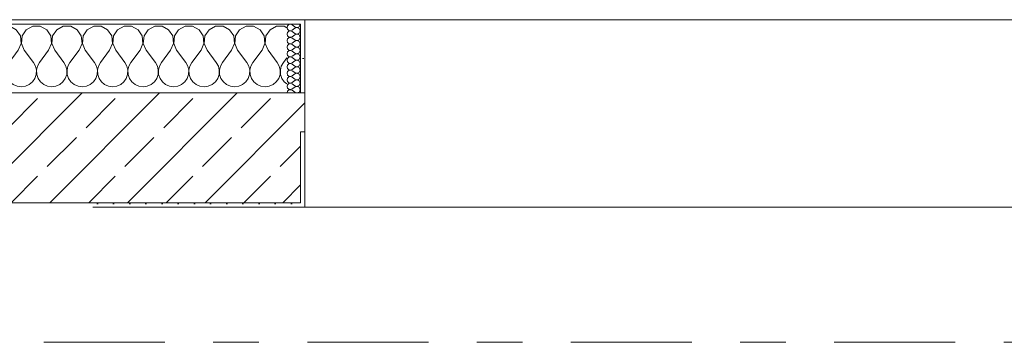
# Model space of a CAD drawing. Header units: metres. Extents: x -3.6 to 65.4, y -11 to 16.8.
# Tile 159 of 178: x 47.33 to 49.483, y 13.15 to 13.855. Entities that reach past the tile are written whole.
import ezdxf

# ---------------------------------------------------------------- set-up
doc = ezdxf.new("R2010")
doc.units = ezdxf.units.M
doc.header["$MEASUREMENT"] = 0
doc.linetypes.add('Strichlinie doppelt', pattern=[0.546806, 0.264583, -0.105833, 0.070556, -0.105833])
doc.layers.add('451 - Universal.Achsen Raster', color=7, linetype='Continuous')
doc.layers.add('604 - Struktur.Wand Aussen', color=7, linetype='Continuous')
pattern_1 = [(0, (0, 0), (0, 0.08660254), [0, -0.05]), (0, (0.025, 0.0433), (0, 0.08660254), [0, -0.05])]
pattern_2 = [(45, (0, 0), (-0.01767767, 0.01767767), [0, -0.025])]

# ---------------------------------------------------------------- blocks, each defined once
blk = doc.blocks.new('*X22')
at = {"layer": '604 - Struktur.Wand Aussen', "color": 7, "linetype": 'Continuous', "lineweight": 5}
for p, q in [((46.7585, 13.8407), (46.75, 13.8361)), ((46.7748, 13.8407), (46.7585, 13.8407)), ((46.7891, 13.833), (46.7748, 13.8407)), ((46.7981, 13.8195), (46.7891, 13.833)), ((46.8109, 13.833), (46.8019, 13.8195)), ((46.8252, 13.8407), (46.8109, 13.833)), ((46.8415, 13.8407), (46.8252, 13.8407)), ((46.8558, 13.833), (46.8415, 13.8407)), ((46.8648, 13.8195), (46.8558, 13.833)), ((46.8776, 13.833), (46.8686, 13.8195)), ((46.8919, 13.8407), (46.8776, 13.833)), ((46.9081, 13.8407), (46.8919, 13.8407)), ((46.9224, 13.833), (46.9081, 13.8407)), ((46.9314, 13.8195), (46.9224, 13.833)), ((46.9442, 13.833), (46.9352, 13.8195)), ((46.9585, 13.8407), (46.9442, 13.833)), ((46.9748, 13.8407), (46.9585, 13.8407)), ((46.9891, 13.833), (46.9748, 13.8407)), ((46.9981, 13.8195), (46.9891, 13.833)), ((47.0109, 13.833), (47.0019, 13.8195)), ((47.0252, 13.8407), (47.0109, 13.833)), ((47.0415, 13.8407), (47.0252, 13.8407)), ((47.0558, 13.833), (47.0415, 13.8407)), ((47.0648, 13.8195), (47.0558, 13.833)), ((47.0776, 13.833), (47.0686, 13.8195)), ((47.0919, 13.8407), (47.0776, 13.833)), ((47.1081, 13.8407), (47.0919, 13.8407)), ((47.1224, 13.833), (47.1081, 13.8407)), ((47.1314, 13.8195), (47.1224, 13.833)), ((47.1442, 13.833), (47.1352, 13.8195)), ((47.1585, 13.8407), (47.1442, 13.833)), ((47.1748, 13.8407), (47.1585, 13.8407)), ((47.1891, 13.833), (47.1748, 13.8407)), ((47.1981, 13.8195), (47.1891, 13.833)), ((47.2109, 13.833), (47.2019, 13.8195)), ((47.2252, 13.8407), (47.2109, 13.833)), ((47.2415, 13.8407), (47.2252, 13.8407)), ((47.2558, 13.833), (47.2415, 13.8407)), ((47.2648, 13.8195), (47.2558, 13.833)), ((47.2776, 13.833), (47.2686, 13.8195)), ((47.2919, 13.8407), (47.2776, 13.833)), ((47.3081, 13.8407), (47.2919, 13.8407)), ((47.3224, 13.833), (47.3081, 13.8407)), ((47.3314, 13.8195), (47.3224, 13.833)), ((47.3442, 13.833), (47.3352, 13.8195)), ((47.3585, 13.8407), (47.3442, 13.833)), ((47.3748, 13.8407), (47.3585, 13.8407)), ((47.3891, 13.833), (47.3748, 13.8407)), ((47.3981, 13.8195), (47.3891, 13.833)), ((47.4109, 13.833), (47.4019, 13.8195)), ((47.4252, 13.8407), (47.4109, 13.833)), ((47.4415, 13.8407), (47.4252, 13.8407)), ((47.4558, 13.833), (47.4415, 13.8407)), ((47.4648, 13.8195), (47.4558, 13.833)), ((47.4776, 13.833), (47.4686, 13.8195)), ((47.4919, 13.8407), (47.4776, 13.833)), ((47.5081, 13.8407), (47.4919, 13.8407)), ((47.5224, 13.833), (47.5081, 13.8407)), ((47.5314, 13.8195), (47.5224, 13.833)), ((47.5442, 13.833), (47.5352, 13.8195)), ((47.5585, 13.8407), (47.5442, 13.833)), ((47.5748, 13.8407), (47.5585, 13.8407)), ((47.5891, 13.833), (47.5748, 13.8407)), ((47.5981, 13.8195), (47.5891, 13.833)), ((47.6109, 13.833), (47.6019, 13.8195)), ((47.6252, 13.8407), (47.6109, 13.833)), ((47.6415, 13.8407), (47.6252, 13.8407)), ((47.6558, 13.833), (47.6415, 13.8407)), ((47.6648, 13.8195), (47.6558, 13.833)), ((47.6776, 13.833), (47.6686, 13.8195)), ((47.6919, 13.8407), (47.6776, 13.833)), ((47.7081, 13.8407), (47.6919, 13.8407)), ((47.7224, 13.833), (47.7081, 13.8407)), ((47.7314, 13.8195), (47.7224, 13.833)), ((47.7442, 13.833), (47.7352, 13.8195)), ((47.7585, 13.8407), (47.7442, 13.833)), ((47.7748, 13.8407), (47.7585, 13.8407)), ((47.7891, 13.833), (47.7748, 13.8407)), ((47.7981, 13.8195), (47.7891, 13.833)), ((47.8109, 13.833), (47.8019, 13.8195)), ((47.8252, 13.8407), (47.8109, 13.833)), ((47.8415, 13.8407), (47.8252, 13.8407)), ((47.8558, 13.833), (47.8415, 13.8407)), ((47.8648, 13.8195), (47.8558, 13.833)), ((47.8776, 13.833), (47.8686, 13.8195)), ((47.8919, 13.8407), (47.8776, 13.833)), ((47.9081, 13.8407), (47.8919, 13.8407)), ((47.914, 13.8375), (47.9081, 13.8407)), ((46.7996, 13.8033), (46.7981, 13.8195)), ((46.8019, 13.8195), (46.8004, 13.8033)), ((46.8663, 13.8033), (46.8648, 13.8195)), ((46.8686, 13.8195), (46.867, 13.8033)), ((46.933, 13.8033), (46.9314, 13.8195)), ((46.9352, 13.8195), (46.9337, 13.8033)), ((46.9996, 13.8033), (46.9981, 13.8195)), ((47.0019, 13.8195), (47.0004, 13.8033)), ((47.0663, 13.8033), (47.0648, 13.8195)), ((47.0686, 13.8195), (47.067, 13.8033)), ((47.133, 13.8033), (47.1314, 13.8195)), ((47.1352, 13.8195), (47.1337, 13.8033)), ((47.1996, 13.8033), (47.1981, 13.8195)), ((47.2019, 13.8195), (47.2004, 13.8033)), ((47.2663, 13.8033), (47.2648, 13.8195)), ((47.2686, 13.8195), (47.267, 13.8033)), ((47.333, 13.8033), (47.3314, 13.8195)), ((47.3352, 13.8195), (47.3337, 13.8033)), ((47.3996, 13.8033), (47.3981, 13.8195)), ((47.4019, 13.8195), (47.4004, 13.8033)), ((47.4663, 13.8033), (47.4648, 13.8195)), ((47.4686, 13.8195), (47.467, 13.8033)), ((47.533, 13.8033), (47.5314, 13.8195)), ((47.5352, 13.8195), (47.5337, 13.8033)), ((47.5996, 13.8033), (47.5981, 13.8195)), ((47.6019, 13.8195), (47.6004, 13.8033)), ((47.6663, 13.8033), (47.6648, 13.8195)), ((47.6686, 13.8195), (47.667, 13.8033)), ((47.733, 13.8033), (47.7314, 13.8195)), ((47.7352, 13.8195), (47.7337, 13.8033)), ((47.7996, 13.8033), (47.7981, 13.8195)), ((47.8019, 13.8195), (47.8004, 13.8033)), ((47.8663, 13.8033), (47.8648, 13.8195)), ((47.8686, 13.8195), (47.867, 13.8033)), ((46.7933, 13.7883), (46.7733, 13.7617)), ((46.7933, 13.7883), (46.7996, 13.8033)), ((46.8004, 13.8033), (46.8067, 13.7883)), ((46.8067, 13.7883), (46.8267, 13.7617)), ((46.86, 13.7883), (46.84, 13.7617)), ((46.86, 13.7883), (46.8663, 13.8033)), ((46.867, 13.8033), (46.8733, 13.7883)), ((46.8733, 13.7883), (46.8933, 13.7617)), ((46.9267, 13.7883), (46.9067, 13.7617)), ((46.9267, 13.7883), (46.933, 13.8033)), ((46.9337, 13.8033), (46.94, 13.7883)), ((46.94, 13.7883), (46.96, 13.7617)), ((46.9933, 13.7883), (46.9733, 13.7617)), ((46.9933, 13.7883), (46.9996, 13.8033)), ((47.0004, 13.8033), (47.0067, 13.7883)), ((47.0067, 13.7883), (47.0267, 13.7617)), ((47.06, 13.7883), (47.04, 13.7617)), ((47.06, 13.7883), (47.0663, 13.8033)), ((47.067, 13.8033), (47.0733, 13.7883)), ((47.0733, 13.7883), (47.0933, 13.7617)), ((47.1267, 13.7883), (47.1067, 13.7617)), ((47.1267, 13.7883), (47.133, 13.8033)), ((47.1337, 13.8033), (47.14, 13.7883)), ((47.14, 13.7883), (47.16, 13.7617)), ((47.1933, 13.7883), (47.1733, 13.7617)), ((47.1933, 13.7883), (47.1996, 13.8033)), ((47.2004, 13.8033), (47.2067, 13.7883)), ((47.2067, 13.7883), (47.2267, 13.7617)), ((47.26, 13.7883), (47.24, 13.7617)), ((47.26, 13.7883), (47.2663, 13.8033)), ((47.267, 13.8033), (47.2733, 13.7883)), ((47.2733, 13.7883), (47.2933, 13.7617)), ((47.3267, 13.7883), (47.3067, 13.7617)), ((47.3267, 13.7883), (47.333, 13.8033)), ((47.3337, 13.8033), (47.34, 13.7883)), ((47.34, 13.7883), (47.36, 13.7617)), ((47.3933, 13.7883), (47.3733, 13.7617)), ((47.3933, 13.7883), (47.3996, 13.8033)), ((47.4004, 13.8033), (47.4067, 13.7883)), ((47.4067, 13.7883), (47.4267, 13.7617)), ((47.46, 13.7883), (47.44, 13.7617)), ((47.46, 13.7883), (47.4663, 13.8033)), ((47.467, 13.8033), (47.4733, 13.7883)), ((47.4733, 13.7883), (47.4933, 13.7617)), ((47.5267, 13.7883), (47.5067, 13.7617)), ((47.5267, 13.7883), (47.533, 13.8033)), ((47.5337, 13.8033), (47.54, 13.7883)), ((47.54, 13.7883), (47.56, 13.7617)), ((47.5933, 13.7883), (47.5733, 13.7617)), ((47.5933, 13.7883), (47.5996, 13.8033)), ((47.6004, 13.8033), (47.6067, 13.7883)), ((47.6067, 13.7883), (47.6267, 13.7617)), ((47.66, 13.7883), (47.64, 13.7617)), ((47.66, 13.7883), (47.6663, 13.8033)), ((47.667, 13.8033), (47.6733, 13.7883)), ((47.6733, 13.7883), (47.6933, 13.7617)), ((47.7267, 13.7883), (47.7067, 13.7617)), ((47.7267, 13.7883), (47.733, 13.8033)), ((47.7337, 13.8033), (47.74, 13.7883)), ((47.74, 13.7883), (47.76, 13.7617)), ((47.7933, 13.7883), (47.7733, 13.7617)), ((47.7933, 13.7883), (47.7996, 13.8033)), ((47.8004, 13.8033), (47.8067, 13.7883)), ((47.8067, 13.7883), (47.8267, 13.7617)), ((47.86, 13.7883), (47.84, 13.7617)), ((47.86, 13.7883), (47.8663, 13.8033)), ((47.867, 13.8033), (47.8733, 13.7883)), ((47.8733, 13.7883), (47.8933, 13.7617)), ((46.75, 13.775), (46.76, 13.7617)), ((46.7645, 13.7536), (46.76, 13.7617)), ((46.7733, 13.7617), (46.7689, 13.7536)), ((46.8311, 13.7536), (46.8267, 13.7617)), ((46.84, 13.7617), (46.8355, 13.7536)), ((46.8978, 13.7536), (46.8933, 13.7617)), ((46.9067, 13.7617), (46.9022, 13.7536)), ((46.9645, 13.7536), (46.96, 13.7617)), ((46.9733, 13.7617), (46.9689, 13.7536)), ((47.0311, 13.7536), (47.0267, 13.7617)), ((47.04, 13.7617), (47.0355, 13.7536)), ((47.0978, 13.7536), (47.0933, 13.7617)), ((47.1067, 13.7617), (47.1022, 13.7536)), ((47.1645, 13.7536), (47.16, 13.7617)), ((47.1733, 13.7617), (47.1689, 13.7536)), ((47.2311, 13.7536), (47.2267, 13.7617)), ((47.24, 13.7617), (47.2355, 13.7536)), ((47.2978, 13.7536), (47.2933, 13.7617)), ((47.3067, 13.7617), (47.3022, 13.7536)), ((47.3645, 13.7536), (47.36, 13.7617)), ((47.3733, 13.7617), (47.3689, 13.7536)), ((47.4311, 13.7536), (47.4267, 13.7617)), ((47.44, 13.7617), (47.4355, 13.7536)), ((47.4978, 13.7536), (47.4933, 13.7617)), ((47.5067, 13.7617), (47.5022, 13.7536)), ((47.5645, 13.7536), (47.56, 13.7617)), ((47.5733, 13.7617), (47.5689, 13.7536)), ((47.6311, 13.7536), (47.6267, 13.7617)), ((47.64, 13.7617), (47.6355, 13.7536)), ((47.6978, 13.7536), (47.6933, 13.7617)), ((47.7067, 13.7617), (47.7022, 13.7536)), ((47.7645, 13.7536), (47.76, 13.7617)), ((47.7733, 13.7617), (47.7689, 13.7536)), ((47.8311, 13.7536), (47.8267, 13.7617)), ((47.84, 13.7617), (47.8355, 13.7536)), ((47.8978, 13.7536), (47.8933, 13.7617)), ((47.9067, 13.7617), (47.9022, 13.7536)), ((47.914, 13.7714), (47.9067, 13.7617)), ((46.7665, 13.7447), (46.7645, 13.7536)), ((46.7661, 13.7355), (46.7665, 13.7447)), ((46.7689, 13.7536), (46.7668, 13.7447)), ((46.7668, 13.7447), (46.7672, 13.7355)), ((46.8332, 13.7447), (46.8311, 13.7536)), ((46.8328, 13.7355), (46.8332, 13.7447)), ((46.8355, 13.7536), (46.8335, 13.7447)), ((46.8335, 13.7447), (46.8339, 13.7355)), ((46.8999, 13.7447), (46.8978, 13.7536)), ((46.8994, 13.7355), (46.8999, 13.7447)), ((46.9022, 13.7536), (46.9001, 13.7447)), ((46.9001, 13.7447), (46.9006, 13.7355)), ((46.9665, 13.7447), (46.9645, 13.7536)), ((46.9661, 13.7355), (46.9665, 13.7447)), ((46.9689, 13.7536), (46.9668, 13.7447)), ((46.9668, 13.7447), (46.9672, 13.7355)), ((47.0332, 13.7447), (47.0311, 13.7536)), ((47.0328, 13.7355), (47.0332, 13.7447)), ((47.0355, 13.7536), (47.0335, 13.7447)), ((47.0335, 13.7447), (47.0339, 13.7355)), ((47.0999, 13.7447), (47.0978, 13.7536)), ((47.0994, 13.7355), (47.0999, 13.7447)), ((47.1022, 13.7536), (47.1001, 13.7447)), ((47.1001, 13.7447), (47.1006, 13.7355)), ((47.1665, 13.7447), (47.1645, 13.7536)), ((47.1661, 13.7355), (47.1665, 13.7447)), ((47.1689, 13.7536), (47.1668, 13.7447)), ((47.1668, 13.7447), (47.1672, 13.7355)), ((47.2332, 13.7447), (47.2311, 13.7536)), ((47.2328, 13.7355), (47.2332, 13.7447)), ((47.2355, 13.7536), (47.2335, 13.7447)), ((47.2335, 13.7447), (47.2339, 13.7355)), ((47.2999, 13.7447), (47.2978, 13.7536)), ((47.2994, 13.7355), (47.2999, 13.7447)), ((47.3022, 13.7536), (47.3001, 13.7447)), ((47.3001, 13.7447), (47.3006, 13.7355)), ((47.3665, 13.7447), (47.3645, 13.7536)), ((47.3661, 13.7355), (47.3665, 13.7447)), ((47.3689, 13.7536), (47.3668, 13.7447)), ((47.3668, 13.7447), (47.3672, 13.7355)), ((47.4332, 13.7447), (47.4311, 13.7536)), ((47.4328, 13.7355), (47.4332, 13.7447)), ((47.4355, 13.7536), (47.4335, 13.7447)), ((47.4335, 13.7447), (47.4339, 13.7355)), ((47.4999, 13.7447), (47.4978, 13.7536)), ((47.4994, 13.7355), (47.4999, 13.7447)), ((47.5022, 13.7536), (47.5001, 13.7447)), ((47.5001, 13.7447), (47.5006, 13.7355)), ((47.5665, 13.7447), (47.5645, 13.7536)), ((47.5661, 13.7355), (47.5665, 13.7447)), ((47.5689, 13.7536), (47.5668, 13.7447)), ((47.5668, 13.7447), (47.5672, 13.7355)), ((47.6332, 13.7447), (47.6311, 13.7536)), ((47.6328, 13.7355), (47.6332, 13.7447)), ((47.6355, 13.7536), (47.6335, 13.7447)), ((47.6335, 13.7447), (47.6339, 13.7355)), ((47.6999, 13.7447), (47.6978, 13.7536)), ((47.6994, 13.7355), (47.6999, 13.7447)), ((47.7022, 13.7536), (47.7001, 13.7447)), ((47.7001, 13.7447), (47.7006, 13.7355)), ((47.7665, 13.7447), (47.7645, 13.7536)), ((47.7661, 13.7355), (47.7665, 13.7447)), ((47.7689, 13.7536), (47.7668, 13.7447)), ((47.7668, 13.7447), (47.7672, 13.7355)), ((47.8332, 13.7447), (47.8311, 13.7536)), ((47.8328, 13.7355), (47.8332, 13.7447)), ((47.8355, 13.7536), (47.8335, 13.7447)), ((47.8335, 13.7447), (47.8339, 13.7355)), ((47.8999, 13.7447), (47.8978, 13.7536)), ((47.8994, 13.7355), (47.8999, 13.7447)), ((47.9022, 13.7536), (47.9001, 13.7447)), ((47.9001, 13.7447), (47.9006, 13.7355)), ((46.7509, 13.7133), (46.7579, 13.7192)), ((46.7579, 13.7192), (46.7631, 13.7268)), ((46.7631, 13.7268), (46.7661, 13.7355)), ((46.7672, 13.7355), (46.7702, 13.7268)), ((46.7702, 13.7268), (46.7754, 13.7192)), ((46.7754, 13.7192), (46.7825, 13.7133)), ((46.8175, 13.7133), (46.8246, 13.7192)), ((46.8246, 13.7192), (46.8298, 13.7268)), ((46.8298, 13.7268), (46.8328, 13.7355)), ((46.8339, 13.7355), (46.8369, 13.7268)), ((46.8369, 13.7268), (46.8421, 13.7192)), ((46.8421, 13.7192), (46.8491, 13.7133)), ((46.8842, 13.7133), (46.8913, 13.7192)), ((46.8913, 13.7192), (46.8965, 13.7268)), ((46.8965, 13.7268), (46.8994, 13.7355)), ((46.9006, 13.7355), (46.9035, 13.7268)), ((46.9035, 13.7268), (46.9087, 13.7192)), ((46.9087, 13.7192), (46.9158, 13.7133)), ((46.9509, 13.7133), (46.9579, 13.7192)), ((46.9579, 13.7192), (46.9631, 13.7268)), ((46.9631, 13.7268), (46.9661, 13.7355)), ((46.9672, 13.7355), (46.9702, 13.7268)), ((46.9702, 13.7268), (46.9754, 13.7192)), ((46.9754, 13.7192), (46.9825, 13.7133)), ((47.0175, 13.7133), (47.0246, 13.7192)), ((47.0246, 13.7192), (47.0298, 13.7268)), ((47.0298, 13.7268), (47.0328, 13.7355)), ((47.0339, 13.7355), (47.0369, 13.7268)), ((47.0369, 13.7268), (47.0421, 13.7192)), ((47.0421, 13.7192), (47.0491, 13.7133)), ((47.0842, 13.7133), (47.0913, 13.7192)), ((47.0913, 13.7192), (47.0965, 13.7268)), ((47.0965, 13.7268), (47.0994, 13.7355)), ((47.1006, 13.7355), (47.1035, 13.7268)), ((47.1035, 13.7268), (47.1087, 13.7192)), ((47.1087, 13.7192), (47.1158, 13.7133)), ((47.1509, 13.7133), (47.1579, 13.7192)), ((47.1579, 13.7192), (47.1631, 13.7268)), ((47.1631, 13.7268), (47.1661, 13.7355)), ((47.1672, 13.7355), (47.1702, 13.7268)), ((47.1702, 13.7268), (47.1754, 13.7192)), ((47.1754, 13.7192), (47.1825, 13.7133)), ((47.2175, 13.7133), (47.2246, 13.7192)), ((47.2246, 13.7192), (47.2298, 13.7268)), ((47.2298, 13.7268), (47.2328, 13.7355)), ((47.2339, 13.7355), (47.2369, 13.7268)), ((47.2369, 13.7268), (47.2421, 13.7192)), ((47.2421, 13.7192), (47.2491, 13.7133)), ((47.2842, 13.7133), (47.2913, 13.7192)), ((47.2913, 13.7192), (47.2965, 13.7268)), ((47.2965, 13.7268), (47.2994, 13.7355)), ((47.3006, 13.7355), (47.3035, 13.7268)), ((47.3035, 13.7268), (47.3087, 13.7192)), ((47.3087, 13.7192), (47.3158, 13.7133)), ((47.3509, 13.7133), (47.3579, 13.7192)), ((47.3579, 13.7192), (47.3631, 13.7268)), ((47.3631, 13.7268), (47.3661, 13.7355)), ((47.3672, 13.7355), (47.3702, 13.7268)), ((47.3702, 13.7268), (47.3754, 13.7192)), ((47.3754, 13.7192), (47.3825, 13.7133)), ((47.4175, 13.7133), (47.4246, 13.7192)), ((47.4246, 13.7192), (47.4298, 13.7268)), ((47.4298, 13.7268), (47.4328, 13.7355)), ((47.4339, 13.7355), (47.4369, 13.7268)), ((47.4369, 13.7268), (47.4421, 13.7192)), ((47.4421, 13.7192), (47.4491, 13.7133)), ((47.4842, 13.7133), (47.4913, 13.7192)), ((47.4913, 13.7192), (47.4965, 13.7268)), ((47.4965, 13.7268), (47.4994, 13.7355)), ((47.5006, 13.7355), (47.5035, 13.7268)), ((47.5035, 13.7268), (47.5087, 13.7192)), ((47.5087, 13.7192), (47.5158, 13.7133)), ((47.5509, 13.7133), (47.5579, 13.7192)), ((47.5579, 13.7192), (47.5631, 13.7268)), ((47.5631, 13.7268), (47.5661, 13.7355)), ((47.5672, 13.7355), (47.5702, 13.7268)), ((47.5702, 13.7268), (47.5754, 13.7192)), ((47.5754, 13.7192), (47.5825, 13.7133)), ((47.6175, 13.7133), (47.6246, 13.7192)), ((47.6246, 13.7192), (47.6298, 13.7268)), ((47.6298, 13.7268), (47.6328, 13.7355)), ((47.6339, 13.7355), (47.6369, 13.7268)), ((47.6369, 13.7268), (47.6421, 13.7192)), ((47.6421, 13.7192), (47.6491, 13.7133)), ((47.6842, 13.7133), (47.6913, 13.7192)), ((47.6913, 13.7192), (47.6965, 13.7268)), ((47.6965, 13.7268), (47.6994, 13.7355)), ((47.7006, 13.7355), (47.7035, 13.7268)), ((47.7035, 13.7268), (47.7087, 13.7192)), ((47.7087, 13.7192), (47.7158, 13.7133)), ((47.7509, 13.7133), (47.7579, 13.7192)), ((47.7579, 13.7192), (47.7631, 13.7268)), ((47.7631, 13.7268), (47.7661, 13.7355)), ((47.7672, 13.7355), (47.7702, 13.7268)), ((47.7702, 13.7268), (47.7754, 13.7192)), ((47.7754, 13.7192), (47.7825, 13.7133)), ((47.8175, 13.7133), (47.8246, 13.7192)), ((47.8246, 13.7192), (47.8298, 13.7268)), ((47.8298, 13.7268), (47.8328, 13.7355)), ((47.8339, 13.7355), (47.8369, 13.7268)), ((47.8369, 13.7268), (47.8421, 13.7192)), ((47.8421, 13.7192), (47.8491, 13.7133)), ((47.8842, 13.7133), (47.8913, 13.7192)), ((47.8913, 13.7192), (47.8965, 13.7268)), ((47.8965, 13.7268), (47.8994, 13.7355)), ((47.9006, 13.7355), (47.9035, 13.7268)), ((47.9035, 13.7268), (47.9087, 13.7192)), ((47.9087, 13.7192), (47.914, 13.7148)), ((46.75, 13.7129), (46.7509, 13.7133)), ((46.7825, 13.7133), (46.7909, 13.7096)), ((46.7909, 13.7096), (46.8, 13.7083)), ((46.8, 13.7083), (46.8091, 13.7096)), ((46.8091, 13.7096), (46.8175, 13.7133)), ((46.8491, 13.7133), (46.8576, 13.7096)), ((46.8576, 13.7096), (46.8667, 13.7083)), ((46.8667, 13.7083), (46.8758, 13.7096)), ((46.8758, 13.7096), (46.8842, 13.7133)), ((46.9158, 13.7133), (46.9242, 13.7096)), ((46.9242, 13.7096), (46.9333, 13.7083)), ((46.9333, 13.7083), (46.9424, 13.7096)), ((46.9424, 13.7096), (46.9509, 13.7133)), ((46.9825, 13.7133), (46.9909, 13.7096)), ((46.9909, 13.7096), (47, 13.7083)), ((47, 13.7083), (47.0091, 13.7096)), ((47.0091, 13.7096), (47.0175, 13.7133)), ((47.0491, 13.7133), (47.0576, 13.7096)), ((47.0576, 13.7096), (47.0667, 13.7083)), ((47.0667, 13.7083), (47.0758, 13.7096)), ((47.0758, 13.7096), (47.0842, 13.7133)), ((47.1158, 13.7133), (47.1242, 13.7096)), ((47.1242, 13.7096), (47.1333, 13.7083)), ((47.1333, 13.7083), (47.1424, 13.7096)), ((47.1424, 13.7096), (47.1509, 13.7133)), ((47.1825, 13.7133), (47.1909, 13.7096)), ((47.1909, 13.7096), (47.2, 13.7083)), ((47.2, 13.7083), (47.2091, 13.7096)), ((47.2091, 13.7096), (47.2175, 13.7133)), ((47.2491, 13.7133), (47.2576, 13.7096)), ((47.2576, 13.7096), (47.2667, 13.7083)), ((47.2667, 13.7083), (47.2758, 13.7096)), ((47.2758, 13.7096), (47.2842, 13.7133)), ((47.3158, 13.7133), (47.3242, 13.7096)), ((47.3242, 13.7096), (47.3333, 13.7083)), ((47.3333, 13.7083), (47.3424, 13.7096)), ((47.3424, 13.7096), (47.3509, 13.7133)), ((47.3825, 13.7133), (47.3909, 13.7096)), ((47.3909, 13.7096), (47.4, 13.7083)), ((47.4, 13.7083), (47.4091, 13.7096)), ((47.4091, 13.7096), (47.4175, 13.7133)), ((47.4491, 13.7133), (47.4576, 13.7096)), ((47.4576, 13.7096), (47.4667, 13.7083)), ((47.4667, 13.7083), (47.4758, 13.7096)), ((47.4758, 13.7096), (47.4842, 13.7133)), ((47.5158, 13.7133), (47.5242, 13.7096)), ((47.5242, 13.7096), (47.5333, 13.7083)), ((47.5333, 13.7083), (47.5424, 13.7096)), ((47.5424, 13.7096), (47.5509, 13.7133)), ((47.5825, 13.7133), (47.5909, 13.7096)), ((47.5909, 13.7096), (47.6, 13.7083)), ((47.6, 13.7083), (47.6091, 13.7096)), ((47.6091, 13.7096), (47.6175, 13.7133)), ((47.6491, 13.7133), (47.6576, 13.7096)), ((47.6576, 13.7096), (47.6667, 13.7083)), ((47.6667, 13.7083), (47.6758, 13.7096)), ((47.6758, 13.7096), (47.6842, 13.7133)), ((47.7158, 13.7133), (47.7242, 13.7096)), ((47.7242, 13.7096), (47.7333, 13.7083)), ((47.7333, 13.7083), (47.7424, 13.7096)), ((47.7424, 13.7096), (47.7509, 13.7133)), ((47.7825, 13.7133), (47.7909, 13.7096)), ((47.7909, 13.7096), (47.8, 13.7083)), ((47.8, 13.7083), (47.8091, 13.7096)), ((47.8091, 13.7096), (47.8175, 13.7133)), ((47.8491, 13.7133), (47.8576, 13.7096)), ((47.8576, 13.7096), (47.8667, 13.7083)), ((47.8667, 13.7083), (47.8758, 13.7096)), ((47.8758, 13.7096), (47.8842, 13.7133))]:
    blk.add_line(p, q, dxfattribs=at)
blk = doc.blocks.new('*X59')
at = {"layer": '604 - Struktur.Wand Aussen', "color": 7, "linetype": 'Continuous', "lineweight": 5}
for p, q in [((47.9158, 13.8416), (47.9147, 13.8379)), ((47.9147, 13.8379), (47.9158, 13.8341)), ((47.9158, 13.8273), (47.9147, 13.8236)), ((47.9187, 13.8442), (47.9158, 13.8416)), ((47.9158, 13.8341), (47.9187, 13.8315)), ((47.9187, 13.83), (47.9158, 13.8273)), ((47.9225, 13.845), (47.9187, 13.8442)), ((47.9187, 13.8315), (47.9225, 13.8307)), ((47.9225, 13.8307), (47.9187, 13.83)), ((47.9261, 13.8436), (47.9225, 13.845)), ((47.9225, 13.8307), (47.9261, 13.8321)), ((47.9261, 13.8293), (47.9225, 13.8307)), ((47.9261, 13.8436), (47.9318, 13.8393)), ((47.9261, 13.8321), (47.9318, 13.8364)), ((47.9261, 13.8293), (47.9318, 13.825)), ((47.9318, 13.8393), (47.9336, 13.8383)), ((47.9336, 13.8374), (47.9318, 13.8364)), ((47.9336, 13.8383), (47.9355, 13.8379)), ((47.9355, 13.8378), (47.9336, 13.8374)), ((47.9355, 13.8379), (47.9375, 13.838)), ((47.9375, 13.8377), (47.9355, 13.8378)), ((47.9375, 13.838), (47.9393, 13.8386)), ((47.9393, 13.8371), (47.9375, 13.8377)), ((47.9393, 13.8386), (47.941, 13.8397)), ((47.941, 13.836), (47.9393, 13.8371)), ((47.941, 13.8397), (47.9422, 13.8412)), ((47.9422, 13.8345), (47.941, 13.836)), ((47.941, 13.8254), (47.9422, 13.827)), ((47.9422, 13.8412), (47.943, 13.843)), ((47.943, 13.8327), (47.9422, 13.8345)), ((47.9422, 13.827), (47.943, 13.8288)), ((47.943, 13.843), (47.9433, 13.845)), ((47.9433, 13.8307), (47.943, 13.8327)), ((47.943, 13.8288), (47.9433, 13.8307)), ((47.9147, 13.8236), (47.9158, 13.8198)), ((47.9158, 13.813), (47.9147, 13.8093)), ((47.9147, 13.8093), (47.9158, 13.8055)), ((47.9158, 13.8198), (47.9187, 13.8172)), ((47.9187, 13.8157), (47.9158, 13.813)), ((47.9158, 13.8055), (47.9187, 13.8029)), ((47.9187, 13.8172), (47.9225, 13.8165)), ((47.9225, 13.8164), (47.9187, 13.8157)), ((47.9225, 13.8165), (47.9261, 13.8179)), ((47.9261, 13.815), (47.9225, 13.8164)), ((47.9261, 13.8179), (47.9318, 13.8221)), ((47.9261, 13.815), (47.9318, 13.8107)), ((47.9261, 13.8036), (47.9318, 13.8079)), ((47.9318, 13.825), (47.9336, 13.824)), ((47.9336, 13.8231), (47.9318, 13.8221)), ((47.9318, 13.8107), (47.9336, 13.8098)), ((47.9336, 13.8088), (47.9318, 13.8079)), ((47.9336, 13.824), (47.9355, 13.8236)), ((47.9355, 13.8235), (47.9336, 13.8231)), ((47.9336, 13.8098), (47.9355, 13.8093)), ((47.9355, 13.8093), (47.9336, 13.8088)), ((47.9355, 13.8236), (47.9375, 13.8237)), ((47.9375, 13.8234), (47.9355, 13.8235)), ((47.9355, 13.8093), (47.9375, 13.8094)), ((47.9375, 13.8092), (47.9355, 13.8093)), ((47.9375, 13.8237), (47.9393, 13.8243)), ((47.9393, 13.8228), (47.9375, 13.8234)), ((47.9375, 13.8094), (47.9393, 13.81)), ((47.9393, 13.8085), (47.9375, 13.8092)), ((47.9393, 13.8243), (47.941, 13.8254)), ((47.941, 13.8217), (47.9393, 13.8228)), ((47.9393, 13.81), (47.941, 13.8112)), ((47.941, 13.8074), (47.9393, 13.8085)), ((47.9422, 13.8202), (47.941, 13.8217)), ((47.941, 13.8112), (47.9422, 13.8127)), ((47.9422, 13.8059), (47.941, 13.8074)), ((47.943, 13.8184), (47.9422, 13.8202)), ((47.9422, 13.8127), (47.943, 13.8145)), ((47.943, 13.8041), (47.9422, 13.8059)), ((47.9433, 13.8164), (47.943, 13.8184)), ((47.943, 13.8145), (47.9433, 13.8164)), ((47.9433, 13.8021), (47.943, 13.8041)), ((47.9158, 13.7988), (47.9147, 13.795)), ((47.9147, 13.795), (47.9158, 13.7912)), ((47.9158, 13.7845), (47.9147, 13.7807)), ((47.9187, 13.8014), (47.9158, 13.7988)), ((47.9158, 13.7912), (47.9187, 13.7886)), ((47.9187, 13.7871), (47.9158, 13.7845)), ((47.9187, 13.8029), (47.9225, 13.8022)), ((47.9225, 13.8021), (47.9187, 13.8014)), ((47.9187, 13.7886), (47.9225, 13.7879)), ((47.9225, 13.7878), (47.9187, 13.7871)), ((47.9225, 13.8022), (47.9261, 13.8036)), ((47.9261, 13.8007), (47.9225, 13.8021)), ((47.9225, 13.7879), (47.9261, 13.7893)), ((47.9261, 13.7864), (47.9225, 13.7878)), ((47.9261, 13.8007), (47.9318, 13.7964)), ((47.9261, 13.7893), (47.9318, 13.7936)), ((47.9261, 13.7864), (47.9318, 13.7821)), ((47.9318, 13.7964), (47.9336, 13.7955)), ((47.9336, 13.7945), (47.9318, 13.7936)), ((47.9336, 13.7955), (47.9355, 13.795)), ((47.9355, 13.795), (47.9336, 13.7945)), ((47.9355, 13.795), (47.9375, 13.7951)), ((47.9375, 13.7949), (47.9355, 13.795)), ((47.9375, 13.7951), (47.9393, 13.7958)), ((47.9393, 13.7942), (47.9375, 13.7949)), ((47.9393, 13.7958), (47.941, 13.7969)), ((47.941, 13.7931), (47.9393, 13.7942)), ((47.9393, 13.7815), (47.941, 13.7826)), ((47.941, 13.7969), (47.9422, 13.7984)), ((47.9422, 13.7916), (47.941, 13.7931)), ((47.941, 13.7826), (47.9422, 13.7841)), ((47.9422, 13.7984), (47.943, 13.8002)), ((47.943, 13.7898), (47.9422, 13.7916)), ((47.9422, 13.7841), (47.943, 13.7859)), ((47.943, 13.8002), (47.9433, 13.8021)), ((47.9433, 13.7879), (47.943, 13.7898)), ((47.943, 13.7859), (47.9433, 13.7879)), ((47.9147, 13.7807), (47.9158, 13.777)), ((47.9158, 13.7702), (47.9147, 13.7664)), ((47.9147, 13.7664), (47.9158, 13.7627)), ((47.9158, 13.777), (47.9187, 13.7743)), ((47.9187, 13.7728), (47.9158, 13.7702)), ((47.9158, 13.7627), (47.9187, 13.76)), ((47.9187, 13.7743), (47.9225, 13.7736)), ((47.9225, 13.7735), (47.9187, 13.7728)), ((47.9225, 13.7736), (47.9261, 13.775)), ((47.9261, 13.7721), (47.9225, 13.7735)), ((47.9261, 13.775), (47.9318, 13.7793)), ((47.9261, 13.7721), (47.9318, 13.7679)), ((47.9261, 13.7607), (47.9318, 13.765)), ((47.9318, 13.7821), (47.9336, 13.7812)), ((47.9336, 13.7802), (47.9318, 13.7793)), ((47.9318, 13.7679), (47.9336, 13.7669)), ((47.9336, 13.766), (47.9318, 13.765)), ((47.9336, 13.7812), (47.9355, 13.7807)), ((47.9355, 13.7807), (47.9336, 13.7802)), ((47.9336, 13.7669), (47.9355, 13.7665)), ((47.9355, 13.7664), (47.9336, 13.766)), ((47.9355, 13.7807), (47.9375, 13.7808)), ((47.9375, 13.7806), (47.9355, 13.7807)), ((47.9355, 13.7665), (47.9375, 13.7666)), ((47.9375, 13.7663), (47.9355, 13.7664)), ((47.9375, 13.7808), (47.9393, 13.7815)), ((47.9393, 13.78), (47.9375, 13.7806)), ((47.9375, 13.7666), (47.9393, 13.7672)), ((47.9393, 13.7657), (47.9375, 13.7663)), ((47.941, 13.7788), (47.9393, 13.78)), ((47.9393, 13.7672), (47.941, 13.7683)), ((47.941, 13.7646), (47.9393, 13.7657)), ((47.9422, 13.7773), (47.941, 13.7788)), ((47.941, 13.7683), (47.9422, 13.7698)), ((47.9422, 13.763), (47.941, 13.7646)), ((47.943, 13.7755), (47.9422, 13.7773)), ((47.9422, 13.7698), (47.943, 13.7716)), ((47.943, 13.7612), (47.9422, 13.763)), ((47.9433, 13.7736), (47.943, 13.7755)), ((47.943, 13.7716), (47.9433, 13.7736)), ((47.9433, 13.7593), (47.943, 13.7612)), ((47.9158, 13.7559), (47.9147, 13.7521)), ((47.9147, 13.7521), (47.9158, 13.7484)), ((47.9158, 13.7416), (47.9147, 13.7379)), ((47.9187, 13.7585), (47.9158, 13.7559)), ((47.9158, 13.7484), (47.9187, 13.7458)), ((47.9187, 13.7442), (47.9158, 13.7416)), ((47.9187, 13.76), (47.9225, 13.7593)), ((47.9225, 13.7593), (47.9187, 13.7585)), ((47.9187, 13.7458), (47.9225, 13.745)), ((47.9225, 13.745), (47.9187, 13.7442)), ((47.9225, 13.7593), (47.9261, 13.7607)), ((47.9261, 13.7579), (47.9225, 13.7593)), ((47.9225, 13.745), (47.9261, 13.7464)), ((47.9261, 13.7436), (47.9225, 13.745)), ((47.9261, 13.7579), (47.9318, 13.7536)), ((47.9261, 13.7464), (47.9318, 13.7507)), ((47.9261, 13.7436), (47.9318, 13.7393)), ((47.9318, 13.7536), (47.9336, 13.7526)), ((47.9336, 13.7517), (47.9318, 13.7507)), ((47.9336, 13.7526), (47.9355, 13.7522)), ((47.9355, 13.7521), (47.9336, 13.7517)), ((47.9355, 13.7522), (47.9375, 13.7523)), ((47.9375, 13.752), (47.9355, 13.7521)), ((47.9375, 13.7523), (47.9393, 13.7529)), ((47.9393, 13.7514), (47.9375, 13.752)), ((47.9393, 13.7529), (47.941, 13.754)), ((47.941, 13.7503), (47.9393, 13.7514)), ((47.9393, 13.7386), (47.941, 13.7397)), ((47.941, 13.754), (47.9422, 13.7555)), ((47.9422, 13.7488), (47.941, 13.7503)), ((47.941, 13.7397), (47.9422, 13.7412)), ((47.9422, 13.7555), (47.943, 13.7573)), ((47.943, 13.747), (47.9422, 13.7488)), ((47.9422, 13.7412), (47.943, 13.743)), ((47.943, 13.7573), (47.9433, 13.7593)), ((47.9433, 13.745), (47.943, 13.747)), ((47.943, 13.743), (47.9433, 13.745)), ((47.9147, 13.7379), (47.9158, 13.7341)), ((47.9158, 13.7273), (47.9147, 13.7236)), ((47.9147, 13.7236), (47.9158, 13.7198)), ((47.9158, 13.7341), (47.9187, 13.7315)), ((47.9187, 13.73), (47.9158, 13.7273)), ((47.9158, 13.7198), (47.9187, 13.7172)), ((47.9187, 13.7315), (47.9225, 13.7307)), ((47.9225, 13.7307), (47.9187, 13.73)), ((47.9225, 13.7307), (47.9261, 13.7321)), ((47.9261, 13.7293), (47.9225, 13.7307)), ((47.9225, 13.7165), (47.9261, 13.7179)), ((47.9261, 13.7321), (47.9318, 13.7364)), ((47.9261, 13.7293), (47.9318, 13.725)), ((47.9261, 13.7179), (47.9318, 13.7221)), ((47.9318, 13.7393), (47.9336, 13.7383)), ((47.9336, 13.7374), (47.9318, 13.7364)), ((47.9318, 13.725), (47.9336, 13.724)), ((47.9336, 13.7231), (47.9318, 13.7221)), ((47.9336, 13.7383), (47.9355, 13.7379)), ((47.9355, 13.7378), (47.9336, 13.7374)), ((47.9336, 13.724), (47.9355, 13.7236)), ((47.9355, 13.7235), (47.9336, 13.7231)), ((47.9355, 13.7379), (47.9375, 13.738)), ((47.9375, 13.7377), (47.9355, 13.7378)), ((47.9355, 13.7236), (47.9375, 13.7237)), ((47.9375, 13.7234), (47.9355, 13.7235)), ((47.9375, 13.738), (47.9393, 13.7386)), ((47.9393, 13.7371), (47.9375, 13.7377)), ((47.9375, 13.7237), (47.9393, 13.7243)), ((47.9393, 13.7228), (47.9375, 13.7234)), ((47.941, 13.736), (47.9393, 13.7371)), ((47.9393, 13.7243), (47.941, 13.7254)), ((47.941, 13.7217), (47.9393, 13.7228)), ((47.9422, 13.7345), (47.941, 13.736)), ((47.941, 13.7254), (47.9422, 13.727)), ((47.9422, 13.7202), (47.941, 13.7217)), ((47.943, 13.7327), (47.9422, 13.7345)), ((47.9422, 13.727), (47.943, 13.7288)), ((47.943, 13.7184), (47.9422, 13.7202)), ((47.9433, 13.7307), (47.943, 13.7327)), ((47.943, 13.7288), (47.9433, 13.7307)), ((47.9433, 13.7164), (47.943, 13.7184)), ((47.9158, 13.713), (47.9147, 13.7093)), ((47.9147, 13.7093), (47.9158, 13.7055)), ((47.9158, 13.6988), (47.9147, 13.695)), ((47.9187, 13.7157), (47.9158, 13.713)), ((47.9158, 13.7055), (47.9187, 13.7029)), ((47.9187, 13.7014), (47.9158, 13.6988)), ((47.9187, 13.7172), (47.9225, 13.7165)), ((47.9225, 13.7164), (47.9187, 13.7157)), ((47.9187, 13.7029), (47.9225, 13.7022)), ((47.9225, 13.7021), (47.9187, 13.7014)), ((47.9261, 13.715), (47.9225, 13.7164)), ((47.9225, 13.7022), (47.9261, 13.7036)), ((47.9261, 13.7007), (47.9225, 13.7021)), ((47.9261, 13.715), (47.9318, 13.7107)), ((47.9261, 13.7036), (47.9318, 13.7079)), ((47.9261, 13.7007), (47.9318, 13.6964)), ((47.9318, 13.7107), (47.9336, 13.7098)), ((47.9336, 13.7088), (47.9318, 13.7079)), ((47.9318, 13.6964), (47.9336, 13.6955)), ((47.9336, 13.7098), (47.9355, 13.7093)), ((47.9355, 13.7093), (47.9336, 13.7088)), ((47.9355, 13.7093), (47.9375, 13.7094)), ((47.9375, 13.7092), (47.9355, 13.7093)), ((47.9375, 13.7094), (47.9393, 13.71)), ((47.9393, 13.7085), (47.9375, 13.7092)), ((47.9393, 13.71), (47.941, 13.7112)), ((47.941, 13.7074), (47.9393, 13.7085)), ((47.9393, 13.6958), (47.941, 13.6969)), ((47.941, 13.7112), (47.9422, 13.7127)), ((47.9422, 13.7059), (47.941, 13.7074)), ((47.941, 13.6969), (47.9422, 13.6984)), ((47.9422, 13.7127), (47.943, 13.7145)), ((47.943, 13.7041), (47.9422, 13.7059)), ((47.9422, 13.6984), (47.943, 13.7002)), ((47.943, 13.7145), (47.9433, 13.7164)), ((47.9433, 13.7021), (47.943, 13.7041)), ((47.943, 13.7002), (47.9433, 13.7021)), ((47.9336, 13.6955), (47.9355, 13.695)), ((47.9355, 13.695), (47.9375, 13.6951)), ((47.9375, 13.6951), (47.9393, 13.6958))]:
    blk.add_line(p, q, dxfattribs=at)

msp = doc.modelspace()

# ---------------------------------------------------------------- hatches: boundary and pattern name
at = {"layer": '604 - Struktur.Wand Aussen', "linetype": 'Continuous', "lineweight": 0, "true_color": 0x000000}
h = msp.add_hatch(dxfattribs=at)
h.set_pattern_fill('Verputz_0001', color=18, style=0, pattern_type=2)
h.set_pattern_definition(pattern_1)
h.paths.add_polyline_path([(46.72, 13.845), (47.944, 13.845), (47.944, 13.855), (46.72, 13.855)])
h = msp.add_hatch(dxfattribs=at)
h.set_pattern_fill('Verputz_0001', color=18, style=0, pattern_type=2)
h.set_pattern_definition(pattern_1)
h.paths.add_polyline_path([(47.944, 13.855), (47.944, 13.695), (47.954, 13.695), (47.954, 13.855)])
h = msp.add_hatch(dxfattribs=at)
h.set_pattern_fill('Beton__Stahlbeton_0001', color=18, style=0, pattern_type=2)
h.set_pattern_definition([(45, (0, 0), (-0.0848528, 0.0848528), []), (45, (-0.04243, 0.04243), (-0.0848528, 0.0848528), [0.09, -0.03])])
h.paths.add_polyline_path([(46.71, 13.575), (46.71, 13.505), (46.72, 13.505), (46.72, 13.455), (47.944, 13.455), (47.944, 13.61), (47.954, 13.61), (47.954, 13.695), (46.75, 13.695), (46.75, 13.575), (46.72, 13.575)])
h = msp.add_hatch(dxfattribs=at)
h.set_pattern_fill('Gips_0001', color=18, style=0, pattern_type=2)
h.set_pattern_definition(pattern_2)
h.paths.add_polyline_path([(47.944, 13.445), (47.954, 13.445), (47.954, 13.61), (47.944, 13.61)])
h = msp.add_hatch(dxfattribs=at)
h.set_pattern_fill('Gips_0001', color=18, style=0, pattern_type=2)
h.set_pattern_definition(pattern_2)
h.paths.add_polyline_path([(47.49, 13.455), (47.49, 13.445), (47.944, 13.445), (47.944, 13.455)])

# ---------------------------------------------------------------- linework, layer by layer
at = {"layer": '451 - Universal.Achsen Raster', "color": 160, "linetype": 'Strichlinie doppelt', "lineweight": 9, "true_color": 0x3232ff}
msp.add_line((64.935, 13.15), (-3.175, 13.15), dxfattribs=at)
at = {"layer": '604 - Struktur.Wand Aussen', "color": 7, "linetype": 'Continuous', "lineweight": 5}
for p, q in [((47.944, 13.855), (47.954, 13.855)), ((47.954, 13.855), (47.954, 13.845)), ((47.914, 13.845), (46.75, 13.845)), ((47.914, 13.845), (47.944, 13.845)), ((47.944, 13.695), (47.944, 13.845)), ((47.944, 13.845), (47.944, 13.695)), ((47.954, 13.845), (47.954, 13.705)), ((47.954, 13.705), (47.954, 13.695)), ((47.914, 13.695), (47.944, 13.695)), ((47.944, 13.695), (47.954, 13.695)), ((47.944, 13.61), (47.954, 13.61)), ((47.954, 13.61), (47.954, 13.455)), ((47.944, 13.445), (47.954, 13.445)), ((47.954, 13.455), (47.954, 13.445))]:
    msp.add_line(p, q, dxfattribs=at)
at = {"layer": '604 - Struktur.Wand Aussen', "color": 7, "linetype": 'Continuous', "lineweight": 13}
for p, q in [((50.252, 13.855), (47.954, 13.855)), ((47.914, 13.695), (46.75, 13.695)), ((47.954, 13.695), (47.954, 13.61)), ((47.944, 13.455), (47.944, 13.61)), ((46.72, 13.455), (47.944, 13.455)), ((47.954, 13.445), (50.252, 13.445))]:
    msp.add_line(p, q, dxfattribs=at)
at = {"layer": '604 - Struktur.Wand Aussen', "color": 7, "linetype": 'Continuous', "lineweight": 5, "flags": 128}
for points in [[(47.944, 13.855), (46.72, 13.855)], [(47.49, 13.445), (47.944, 13.445)]]:
    msp.add_lwpolyline(points, dxfattribs=at)

# ---------------------------------------------------------------- block references
at = {"layer": '604 - Struktur.Wand Aussen', "color": 7, "lineweight": 18}
for name in ['*X22', '*X59']:
    msp.add_blockref(name, (0, 0), dxfattribs=at)

doc.saveas('drawing.dxf')
